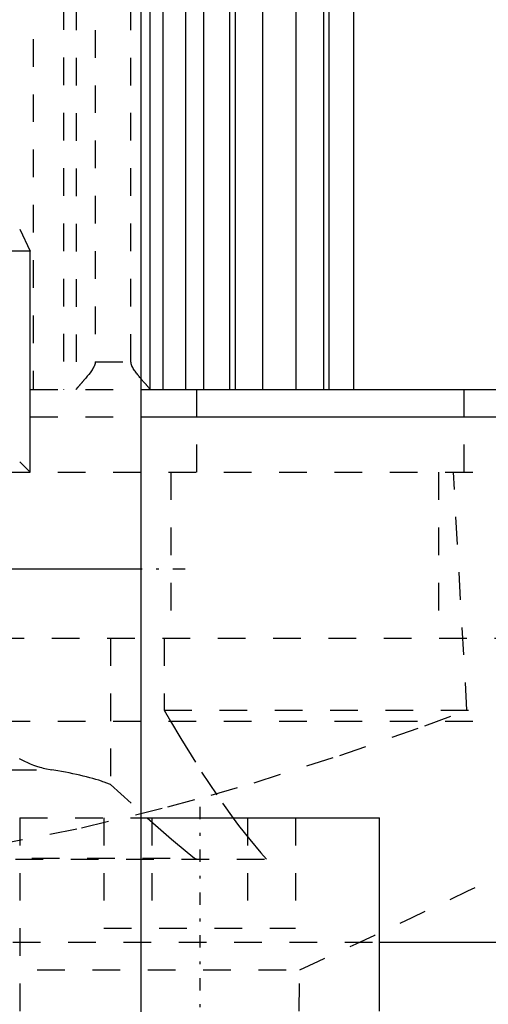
# Model space of a CAD drawing. Extents: x -70 to 70, y -1 to 571.
# Tile 6 of 14: x 12 to 29, y 180 to 216. Entities that reach past the tile are written whole.
import ezdxf

# ---------------------------------------------------------------- set-up
doc = ezdxf.new("R2010")
doc.units = 0
doc.linetypes.add('CENTER', pattern=[1.5, 0.45, -0.5, 0.05, -0.5])
doc.linetypes.add('DASHED', pattern=[2, 1, -1])
for name, color, linetype in [('AM_0', 7, 'CONTINUOUS'), ('AM_10', 7, 'CONTINUOUS'), ('AM_3', 7, 'DASHED'), ('AM_7', 7, 'CENTER')]:
    doc.layers.add(name, color=color, linetype=linetype)

msp = doc.modelspace()

# ---------------------------------------------------------------- linework, layer by layer
at = {"layer": 'AM_0', "color": 7, "linetype": 'CONTINUOUS'}
for p, q in [((16, 394.2), (16, 134)), ((23.7, 202.5), (23.7, 249.517)), ((17.608, 249.174), (17.608, 202.5)), ((18.26, 249.174), (18.26, 202.5)), ((16.326, 248.49), (16.326, 202.51)), ((16.79, 248.503), (16.79, 202.5)), ((19.206, 248.503), (19.206, 202.5)), ((19.404, 248.5), (19.404, 202.5)), ((20.4, 248.5), (20.4, 202.5)), ((21.6, 248.5), (21.6, 202.5)), ((22.596, 248.5), (22.596, 202.5)), ((22.794, 248.503), (22.794, 202.5)), ((16, 202.5), (57.145, 202.5)), ((16.007, 201.5), (43, 201.5)), ((16, 196), (-16, 196)), ((15.999, 187), (24.627, 187)), ((24.627, 180), (24.627, 187)), ((24.628, 182.5), (43, 182.5))]:
    msp.add_line(p, q, dxfattribs=at)
for points in [[(16.326, 202.51, 0), (16.324, 202.513, 0), (16.317, 202.522, 0), (16.309, 202.533, 0), (16.304, 202.539, 0), (16.298, 202.546, 0), (16.286, 202.561, 0), (16.271, 202.578, 0), (16.255, 202.597, 0), (16.238, 202.617, 0), (16.219, 202.638, 0), (16.209, 202.65, 0), (16.199, 202.661, 0), (16.179, 202.684, 0), (16.158, 202.709, 0), (16.135, 202.734, 0), (16.112, 202.76, 0), (16.088, 202.788, 0), (16.076, 202.802, 0), (16.064, 202.816, 0), (16.039, 202.845, 0), (16.013, 202.875, 0), (16, 202.89, 0)], [(16.338, 202.5, 0), (16.336, 202.5, 0), (16.332, 202.502, 0), (16.328, 202.507, 0), (16.326, 202.51, 0)]]:
    msp.add_polyline3d(points, dxfattribs=at)
at = {"layer": 'AM_10', "color": 7, "linetype": 'CONTINUOUS'}
for p, q in [((11.621, 208.3), (12, 207.5)), ((12, 207.5), (8, 207.5)), ((12, 199.5), (12, 207.5))]:
    msp.add_line(p, q, dxfattribs=at)
at = {"layer": 'AM_3', "color": 6, "linetype": 'DASHED'}
for p, q in [((12.109, 249.174), (12.109, 202.5)), ((13.203, 248.503), (13.203, 202.5)), ((13.667, 248.49), (13.667, 202.51)), ((14.351, 247.5), (14.351, 203.5)), ((15.642, 203.5), (15.642, 247.5)), ((14.351, 203.5), (15.642, 203.5)), ((-16, 202.5), (16, 202.5)), ((18.02, 199.5), (18.02, 202.5)), ((27.679, 199.5), (27.679, 202.5)), ((-16.007, 201.5), (16.007, 201.5)), ((12, 199.5), (11.621, 199.879)), ((-43, 199.5), (43, 199.5)), ((17.084, 199.5), (17.084, 193.5)), ((26.753, 199.5), (26.753, 193.5)), ((27.783, 190.893), (27.295, 199.5)), ((-39.215, 193.5), (39.215, 193.5)), ((14.906, 193.5), (14.906, 188.204)), ((16.842, 193.5), (16.842, 190.893)), ((16.842, 190.893), (17.071, 190.494)), ((16.842, 190.893), (40.238, 190.893)), ((-41, 190.5), (41, 190.5)), ((-12.777, 188.733), (12.777, 188.733)), ((14.906, 188.204), (16.23, 186.994)), ((11.627, 187), (11.627, 179)), ((11.627, 187), (15.999, 187)), ((14.663, 187), (14.663, 183)), ((16.395, 187), (16.395, 183)), ((19.859, 187), (19.859, 183)), ((21.591, 187), (21.591, 183)), ((-20.535, 185.5), (20.535, 185.5)), ((-17.937, 185.536), (17.937, 185.536)), ((17.937, 185.536), (18.022, 185.5)), ((14.663, 183), (21.591, 183)), ((-24.628, 182.5), (24.628, 182.5)), ((-21.744, 181.5), (21.744, 181.5)), ((21.508, 168), (21.744, 181.5))]:
    msp.add_line(p, q, dxfattribs=at)
for points in [[(14.351, 203.5, 0), (14.351, 203.492, 0), (14.35, 203.478, 0), (14.349, 203.463, 0), (14.348, 203.456, 0), (14.347, 203.449, 0), (14.344, 203.435, 0), (14.342, 203.422, 0), (14.338, 203.408, 0), (14.335, 203.395, 0), (14.33, 203.383, 0), (14.328, 203.376, 0), (14.326, 203.37, 0), (14.321, 203.357, 0), (14.316, 203.345, 0), (14.311, 203.333, 0), (14.305, 203.321, 0), (14.299, 203.309, 0), (14.296, 203.303, 0), (14.293, 203.297, 0), (14.287, 203.285, 0), (14.281, 203.274, 0), (14.277, 203.268, 0), (14.274, 203.262, 0), (14.267, 203.25, 0), (14.26, 203.239, 0), (14.257, 203.233, 0), (14.253, 203.228, 0), (14.246, 203.216, 0), (14.239, 203.205, 0), (14.212, 203.166, 0), (14.164, 203.1, 0), (14.114, 203.035, 0), (14.062, 202.972, 0), (14.01, 202.91, 0), (13.985, 202.881, 0), (13.96, 202.851, 0), (13.931, 202.818, 0), (13.923, 202.809, 0), (13.915, 202.799, 0), (13.911, 202.795, 0), (13.907, 202.79, 0), (13.899, 202.781, 0), (13.891, 202.772, 0), (13.883, 202.763, 0), (13.876, 202.754, 0), (13.868, 202.746, 0), (13.864, 202.741, 0), (13.86, 202.737, 0), (13.853, 202.729, 0), (13.846, 202.72, 0), (13.838, 202.712, 0), (13.831, 202.704, 0), (13.824, 202.696, 0), (13.821, 202.692, 0), (13.817, 202.688, 0), (13.81, 202.68, 0), (13.804, 202.672, 0), (13.797, 202.665, 0), (13.79, 202.657, 0), (13.784, 202.65, 0), (13.781, 202.646, 0), (13.777, 202.643, 0), (13.771, 202.635, 0), (13.765, 202.628, 0), (13.759, 202.621, 0), (13.753, 202.614, 0), (13.747, 202.608, 0), (13.744, 202.604, 0), (13.742, 202.601, 0), (13.736, 202.595, 0), (13.731, 202.589, 0), (13.728, 202.586, 0), (13.725, 202.583, 0), (13.72, 202.577, 0), (13.716, 202.571, 0), (13.713, 202.568, 0), (13.711, 202.565, 0), (13.706, 202.56, 0), (13.702, 202.555, 0), (13.698, 202.55, 0), (13.694, 202.545, 0), (13.691, 202.541, 0), (13.689, 202.539, 0), (13.687, 202.537, 0), (13.684, 202.533, 0), (13.681, 202.529, 0), (13.678, 202.525, 0), (13.675, 202.522, 0), (13.673, 202.519, 0), (13.672, 202.517, 0), (13.671, 202.516, 0), (13.669, 202.513, 0), (13.668, 202.511, 0), (13.667, 202.51, 0)], [(16, 202.89, 0), (15.988, 202.904, 0), (15.962, 202.934, 0), (15.937, 202.965, 0), (15.924, 202.98, 0), (15.912, 202.996, 0), (15.886, 203.027, 0), (15.861, 203.058, 0), (15.837, 203.09, 0), (15.812, 203.122, 0), (15.789, 203.155, 0), (15.777, 203.171, 0), (15.766, 203.187, 0), (15.744, 203.221, 0), (15.723, 203.254, 0), (15.704, 203.289, 0), (15.686, 203.324, 0), (15.677, 203.344, 0), (15.675, 203.35, 0), (15.672, 203.357, 0), (15.671, 203.36, 0), (15.67, 203.363, 0), (15.667, 203.369, 0), (15.665, 203.375, 0), (15.664, 203.378, 0), (15.663, 203.381, 0), (15.661, 203.388, 0), (15.659, 203.394, 0), (15.658, 203.397, 0), (15.657, 203.4, 0), (15.655, 203.407, 0), (15.654, 203.413, 0), (15.652, 203.42, 0), (15.65, 203.426, 0), (15.649, 203.433, 0), (15.648, 203.436, 0), (15.648, 203.44, 0), (15.647, 203.447, 0), (15.646, 203.453, 0), (15.645, 203.46, 0), (15.644, 203.467, 0), (15.643, 203.474, 0), (15.643, 203.478, 0), (15.643, 203.482, 0), (15.642, 203.489, 0), (15.642, 203.496, 0), (15.642, 203.5, 0)], [(13.667, 202.51, 0), (13.665, 202.507, 0), (13.661, 202.502, 0), (13.657, 202.5, 0), (13.655, 202.5, 0)], [(-27.783, 190.893, 0), (-26.259, 190.325, 0), (-23.188, 189.251, 0), (-20.091, 188.269, 0), (-18.537, 187.817, 0), (-16.979, 187.393, 0), (-13.859, 186.639, 0), (-10.742, 186.019, 0), (-7.637, 185.546, 0), (-4.555, 185.228, 0), (-1.507, 185.07, 0), (0, 185.05, 0), (1.507, 185.07, 0), (4.555, 185.228, 0), (7.637, 185.546, 0), (10.742, 186.019, 0), (13.859, 186.639, 0), (16.979, 187.393, 0), (18.537, 187.817, 0), (20.091, 188.269, 0), (23.188, 189.251, 0), (26.259, 190.325, 0), (27.783, 190.893, 0)], [(17.071, 190.494, 0), (17.443, 189.864, 0), (18.193, 188.654, 0), (18.952, 187.522, 0), (19.333, 186.99, 0)], [(11.606, 189.143, 0), (11.697, 189.092, 0), (11.745, 189.068, 0), (11.794, 189.043, 0), (11.897, 188.996, 0), (12.004, 188.95, 0), (12.116, 188.907, 0), (12.231, 188.867, 0), (12.35, 188.831, 0), (12.41, 188.814, 0), (12.47, 188.798, 0), (12.592, 188.769, 0), (12.716, 188.744, 0), (12.777, 188.733, 0)], [(14.906, 188.204, 0), (14.862, 188.221, 0), (14.771, 188.255, 0), (14.677, 188.289, 0), (14.629, 188.305, 0), (14.579, 188.322, 0), (14.478, 188.354, 0), (14.373, 188.386, 0), (14.264, 188.417, 0), (14.153, 188.448, 0), (14.037, 188.478, 0), (13.978, 188.493, 0), (13.918, 188.508, 0), (13.796, 188.537, 0), (13.67, 188.565, 0), (13.542, 188.593, 0), (13.41, 188.62, 0), (13.274, 188.647, 0), (13.206, 188.66, 0), (13.136, 188.672, 0), (12.995, 188.697, 0), (12.851, 188.722, 0), (12.777, 188.733, 0)], [(16.23, 186.994, 0), (16.531, 186.728, 0), (17.111, 186.224, 0), (17.667, 185.757, 0), (17.937, 185.536, 0)], [(19.333, 186.99, 0), (19.533, 186.723, 0), (19.933, 186.21, 0), (20.335, 185.728, 0), (20.535, 185.5, 0)]]:
    msp.add_polyline3d(points, dxfattribs=at)
msp.add_arc((-105.055, 459.032), 305.126, 294.55476, 296.79591, dxfattribs=at)
at = {"layer": 'AM_7', "color": 4, "linetype": 'CENTER'}
for p, q in [((17.6, 196), (-17.6, 196)), ((18.127, 187.4), (18.127, 178.6))]:
    msp.add_line(p, q, dxfattribs=at)

doc.saveas('drawing.dxf')
